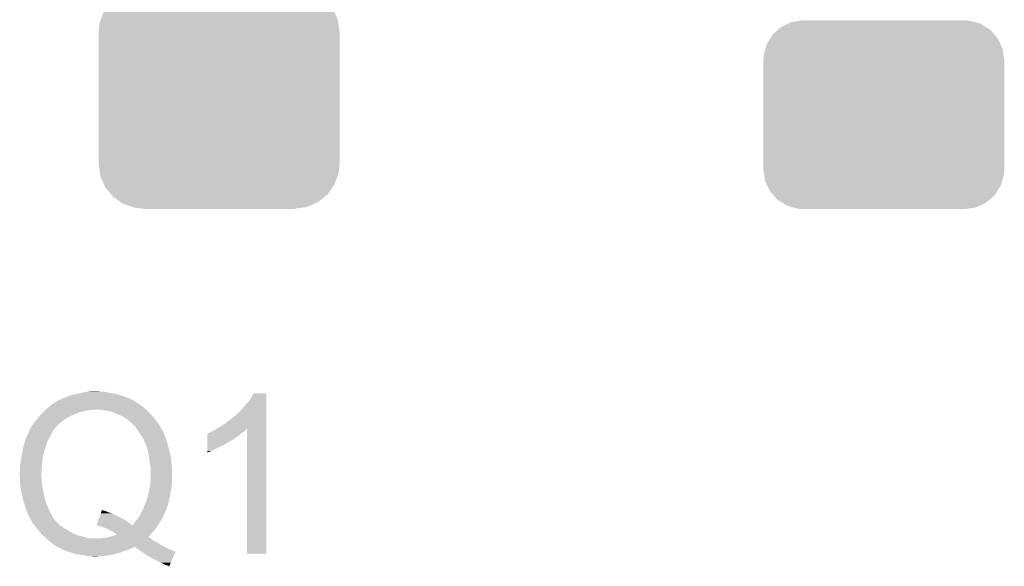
# Model space of a CAD drawing. Extents: x -1.3 to 24.2, y -3.9 to 53.4.
# Tile 13 of 24: x 10.5 to 16.6, y 17.2 to 20.5. Entities that reach past the tile are written whole.
import ezdxf

# ---------------------------------------------------------------- set-up
doc = ezdxf.new("R2010")
doc.units = 0
doc.layers.get('0').update_dxf_attribs({"linetype": 'CONTINUOUS'})
doc.layers.add('BARGRAPH_2_CLICK_V100_GTO', color=3, linetype='CONTINUOUS')
doc.layers.add('BARGRAPH_2_CLICK_V100_GTS', color=9, linetype='CONTINUOUS')

# ---------------------------------------------------------------- blocks, each defined once
blk = doc.blocks.new('CUSTOM_68')
for points in [[(-0.583128, 0.644948), (-0.536078, 0.665316), (0.587958, 0.644948), (0.530324, 0.665316)], [(-0.536078, 0.665316), (-0.503594, 0.669768), (0.530324, 0.665316), (0.517726, 0.669768)], [(-0.503594, 0.669768), (-0.46228, 0.67543), (0.517726, 0.669768), (0.46228, 0.67543)], [(-0.46228, 0.67543), (-0.46228, 0.67691), (0.46228, 0.67543), (0.46228, 0.67691)], [(-0.66231, 0.588832), (-0.645876, 0.602148), (0.659832, 0.588832), (0.648922, 0.602148)], [(-0.645876, 0.602148), (-0.604434, 0.635724), (0.648922, 0.602148), (0.601098, 0.635724)], [(-0.604434, 0.635724), (-0.583128, 0.644948), (0.601098, 0.635724), (0.587958, 0.644948)], [(-0.705438, 0.5281), (-0.693772, 0.544528), (0.703344, 0.5281), (0.696126, 0.544528)], [(-0.693772, 0.544528), (-0.66231, 0.588832), (0.696126, 0.544528), (0.659832, 0.588832)], [(-0.72405, 0.476332), (-0.705438, 0.5281), (0.726088, 0.476332), (0.703344, 0.5281)], [(-0.7366, 0.40259), (-0.730638, 0.458004), (0.7366, 0.40259), (0.728702, 0.458004)], [(-0.730638, 0.458004), (-0.72405, 0.476332), (0.728702, 0.458004), (0.726088, 0.476332)], [(-0.7366, 0.40132), (-0.7366, 0.40259), (0.7366, 0.40132), (0.7366, 0.40259)], [(-0.7366, -0.40132), (-0.7366, 0.40132), (0.7366, -0.40132), (0.7366, 0.40132)], [(-0.7366, -0.40259), (-0.7366, -0.40132), (0.7366, -0.40259), (0.7366, -0.40132)], [(-0.7287, -0.458004), (-0.7366, -0.40259), (0.730638, -0.458004), (0.7366, -0.40259)], [(-0.726088, -0.476332), (-0.7287, -0.458004), (0.724048, -0.476332), (0.730638, -0.458004)], [(-0.703342, -0.5281), (-0.726088, -0.476332), (0.705438, -0.5281), (0.724048, -0.476332)], [(-0.696126, -0.544528), (-0.703342, -0.5281), (0.69377, -0.544528), (0.705438, -0.5281)], [(-0.65983, -0.588832), (-0.696126, -0.544528), (0.66231, -0.588832), (0.69377, -0.544528)], [(-0.648922, -0.602148), (-0.65983, -0.588832), (0.645874, -0.602148), (0.66231, -0.588832)], [(-0.601096, -0.635724), (-0.648922, -0.602148), (0.604434, -0.635724), (0.645874, -0.602148)], [(-0.587958, -0.644948), (-0.601096, -0.635724), (0.583126, -0.644948), (0.604434, -0.635724)], [(-0.530322, -0.665316), (-0.587958, -0.644948), (0.536078, -0.665316), (0.583126, -0.644948)], [(-0.517726, -0.669768), (-0.530322, -0.665316), (0.503592, -0.669768), (0.536078, -0.665316)], [(-0.46228, -0.67543), (-0.517726, -0.669768), (0.46228, -0.67543), (0.503592, -0.669768)], [(-0.46228, -0.67691), (-0.46228, -0.67543), (0.46228, -0.67691), (0.46228, -0.67543)]]:
    blk.add_solid(points)
blk = doc.blocks.new('CUSTOM_69')
for points in [[(-0.625952, 0.536988), (-0.585142, 0.555872), (0.621244, 0.536988), (0.591092, 0.555872)], [(-0.585142, 0.555872), (-0.562234, 0.566472), (0.591092, 0.555872), (0.552884, 0.566472)], [(-0.562234, 0.566472), (-0.506094, 0.57464), (0.552884, 0.566472), (0.52344, 0.57464)], [(-0.506094, 0.57464), (-0.49276, 0.57658), (0.52344, 0.57464), (0.49276, 0.57658)], [(-0.69406, 0.465932), (-0.678626, 0.490572), (0.697008, 0.465932), (0.675296, 0.490572)], [(-0.678626, 0.490572), (-0.646814, 0.518606), (0.675296, 0.490572), (0.650592, 0.518606)], [(-0.646814, 0.518606), (-0.625952, 0.536988), (0.650592, 0.518606), (0.621244, 0.536988)], [(-0.723898, 0.402214), (-0.715892, 0.431072), (0.726492, 0.402214), (0.71314, 0.431072)], [(-0.715892, 0.431072), (-0.69406, 0.465932), (0.71314, 0.431072), (0.697008, 0.465932)], [(-0.7366, 0.33274), (-0.73466, 0.36342), (0.7366, 0.33274), (0.732138, 0.36342)], [(-0.73466, 0.36342), (-0.723898, 0.402214), (0.732138, 0.36342), (0.726492, 0.402214)], [(-0.7366, -0.33274), (-0.7366, 0.33274), (0.7366, -0.33274), (0.7366, 0.33274)], [(-0.732136, -0.36342), (-0.7366, -0.33274), (0.73466, -0.36342), (0.7366, -0.33274)], [(-0.726492, -0.402214), (-0.732136, -0.36342), (0.723896, -0.402214), (0.73466, -0.36342)], [(-0.713138, -0.431072), (-0.726492, -0.402214), (0.715892, -0.431072), (0.723896, -0.402214)], [(-0.697008, -0.465932), (-0.713138, -0.431072), (0.694058, -0.465932), (0.715892, -0.431072)], [(-0.675294, -0.490572), (-0.697008, -0.465932), (0.678626, -0.490572), (0.694058, -0.465932)], [(-0.650592, -0.518606), (-0.675294, -0.490572), (0.646812, -0.518606), (0.678626, -0.490572)], [(-0.621242, -0.536988), (-0.650592, -0.518606), (0.625952, -0.536988), (0.646812, -0.518606)], [(-0.591092, -0.555872), (-0.621242, -0.536988), (0.58514, -0.555872), (0.625952, -0.536988)], [(-0.552882, -0.566472), (-0.591092, -0.555872), (0.562234, -0.566472), (0.58514, -0.555872)], [(-0.52344, -0.57464), (-0.552882, -0.566472), (0.506092, -0.57464), (0.562234, -0.566472)], [(-0.49276, -0.57658), (-0.52344, -0.57464), (0.49276, -0.57658), (0.506092, -0.57464)]]:
    blk.add_solid(points)

msp = doc.modelspace()

# ---------------------------------------------------------------- linework, layer by layer
at = {"layer": 'BARGRAPH_2_CLICK_V100_GTO'}
for points in [[(10.844532, 18.237202), (10.8712, 18.24482), (11.16838, 18.237202), (11.142476, 18.24482)], [(10.8712, 18.24482), (10.89279, 18.2499), (11.142476, 18.24482), (11.125202, 18.2499)], [(10.89279, 18.2499), (10.91438, 18.25498), (11.125202, 18.2499), (11.089642, 18.25498)], [(10.91438, 18.25498), (10.943164, 18.26006), (11.089642, 18.25498), (11.071862, 18.26006)], [(10.943164, 18.26006), (10.957558, 18.2626), (11.071862, 18.26006), (11.056622, 18.2626)], [(10.957558, 18.2626), (10.982958, 18.26514), (11.031222, 18.2626), (11.021062, 18.26514)], [(11.95832, 18.227042), (11.971022, 18.252418), (12.049758, 18.227042), (12.04976, 18.252418)], [(11.971022, 18.252418), (11.971034, 18.25244), (12.04976, 18.252418), (11.971034, 18.25244)], [(10.72642, 18.17624), (10.734036, 18.181318), (11.286066, 18.17624), (11.277602, 18.181318)], [(10.734036, 18.181318), (10.745462, 18.188936), (11.277602, 18.181318), (11.269982, 18.188936)], [(10.745462, 18.188936), (10.749278, 18.19148), (11.269982, 18.188936), (11.26236, 18.19148)], [(10.749278, 18.19148), (10.756898, 18.19656), (11.26236, 18.19148), (11.25474, 18.19656)], [(10.756898, 18.19656), (10.760706, 18.199098), (11.25474, 18.19656), (11.2522, 18.199098)], [(10.760706, 18.199098), (10.764522, 18.201642), (11.2522, 18.199098), (11.247622, 18.201642)], [(10.764522, 18.201642), (10.767066, 18.20418), (11.247622, 18.201642), (11.243054, 18.20418)], [(10.767066, 18.20418), (10.769606, 18.204184), (11.243054, 18.20418), (11.243048, 18.204184)], [(10.769606, 18.204184), (10.77722, 18.20926), (11.243048, 18.204184), (11.233912, 18.20926)], [(10.77722, 18.20926), (10.78484, 18.2118), (11.233912, 18.20926), (11.22934, 18.2118)], [(10.78484, 18.2118), (10.805162, 18.22196), (11.22934, 18.2118), (11.20902, 18.22196)], [(10.805162, 18.22196), (10.8204, 18.22704), (11.20902, 18.22196), (11.195476, 18.22704)], [(10.8204, 18.22704), (10.835642, 18.234662), (11.195476, 18.22704), (11.175154, 18.234662)], [(10.835642, 18.234662), (10.844532, 18.237202), (11.175154, 18.234662), (11.16838, 18.237202)], [(11.90752, 18.163542), (11.922762, 18.18386), (12.049758, 18.163542), (12.049758, 18.18386)], [(11.922762, 18.18386), (11.94308, 18.20418), (12.049758, 18.18386), (12.049758, 18.20418)], [(11.94308, 18.20418), (11.95832, 18.227042), (12.049758, 18.20418), (12.049758, 18.227042)], [(10.665458, 18.117818), (10.668, 18.12036), (10.861036, 18.117818), (10.86612, 18.12036)], [(10.668, 18.12036), (10.67562, 18.12798), (10.86612, 18.12036), (10.88644, 18.12798)], [(10.67562, 18.12798), (10.68324, 18.1356), (10.88644, 18.12798), (10.904222, 18.1356)], [(10.68324, 18.1356), (10.68832, 18.14068), (10.904222, 18.1356), (10.92454, 18.14068)], [(10.68832, 18.14068), (10.6934, 18.14576), (10.92454, 18.14068), (10.94232, 18.14576)], [(10.6934, 18.14576), (10.69594, 18.1483), (10.94232, 18.14576), (10.95756, 18.1483)], [(10.69594, 18.1483), (10.69871, 18.15084), (10.95756, 18.1483), (10.970262, 18.15084)], [(10.69871, 18.15084), (10.70148, 18.15338), (10.982962, 18.15084), (10.993122, 18.15338)], [(10.70148, 18.15338), (10.723646, 18.173698), (11.31316, 18.15338), (11.290302, 18.173698)], [(10.723646, 18.173698), (10.72642, 18.17624), (11.290302, 18.173698), (11.286066, 18.17624)], [(11.04392, 18.15084), (11.00836, 18.15338), (11.3157, 18.15084), (11.31316, 18.15338)], [(11.07694, 18.14576), (11.04392, 18.15084), (11.32078, 18.14576), (11.3157, 18.15084)], [(11.107422, 18.138138), (11.07694, 18.14576), (11.328402, 18.138138), (11.32078, 18.14576)], [(11.13282, 18.12798), (11.107422, 18.138138), (11.33856, 18.12798), (11.328402, 18.138138)], [(11.153142, 18.120358), (11.13282, 18.12798), (11.345548, 18.120358), (11.33856, 18.12798)], [(11.16076, 18.11528), (11.153142, 18.120358), (11.350202, 18.11528), (11.345548, 18.120358)], [(11.83386, 18.0975), (11.86434, 18.120362), (12.049756, 18.0975), (12.049756, 18.120362)], [(11.86434, 18.120362), (11.90752, 18.163542), (12.049756, 18.120362), (12.049758, 18.163542)], [(10.614662, 18.05178), (10.62228, 18.06194), (10.76706, 18.05178), (10.77722, 18.06194)], [(10.62228, 18.06194), (10.629668, 18.0721), (10.77722, 18.06194), (10.78738, 18.0721)], [(10.629668, 18.0721), (10.638904, 18.0848), (10.78738, 18.0721), (10.80516, 18.0848)], [(10.638904, 18.0848), (10.6426, 18.08988), (10.80516, 18.0848), (10.811934, 18.08988)], [(10.6426, 18.08988), (10.650912, 18.10004), (10.811934, 18.08988), (10.825482, 18.10004)], [(10.650912, 18.10004), (10.665458, 18.117818), (10.825482, 18.10004), (10.861036, 18.117818)], [(11.168384, 18.112738), (11.16076, 18.11528), (11.352532, 18.112738), (11.350202, 18.11528)], [(11.176004, 18.10766), (11.168384, 18.112738), (11.357188, 18.10766), (11.352532, 18.112738)], [(11.178546, 18.107646), (11.176004, 18.10766), (11.3572, 18.107646), (11.357188, 18.10766)], [(11.181094, 18.10258), (11.178546, 18.107646), (11.361844, 18.10258), (11.3572, 18.107646)], [(11.183626, 18.102576), (11.181094, 18.10258), (11.361848, 18.102576), (11.361844, 18.10258)], [(11.190878, 18.0975), (11.183626, 18.102576), (11.3665, 18.0975), (11.361848, 18.102576)], [(11.209022, 18.084798), (11.190878, 18.0975), (11.375816, 18.084798), (11.3665, 18.0975)], [(11.23442, 18.06194), (11.209022, 18.084798), (11.39258, 18.06194), (11.375816, 18.084798)], [(11.236678, 18.0594), (11.23442, 18.06194), (11.394442, 18.0594), (11.39258, 18.06194)], [(11.25474, 18.03908), (11.236678, 18.0594), (11.405872, 18.03908), (11.394442, 18.0594)], [(11.777982, 18.05432), (11.80592, 18.07464), (12.049754, 18.05432), (12.049756, 18.07464)], [(11.80592, 18.07464), (11.83386, 18.0975), (12.049756, 18.07464), (12.049756, 18.0975)], [(10.587466, 17.995902), (10.594636, 18.01114), (10.728962, 17.995902), (10.73912, 18.01114)], [(10.594636, 18.01114), (10.59942, 18.021304), (10.73912, 18.01114), (10.743188, 18.021304)], [(10.59942, 18.021304), (10.599424, 18.02384), (10.743188, 18.021304), (10.744204, 18.02384)], [(10.599424, 18.02384), (10.599426, 18.023846), (10.744204, 18.02384), (10.744208, 18.023846)], [(10.599426, 18.023846), (10.60196, 18.026384), (10.744208, 18.023846), (10.746746, 18.026384)], [(10.60196, 18.026384), (10.604502, 18.034004), (10.746746, 18.026384), (10.754362, 18.034004)], [(10.604502, 18.034004), (10.60958, 18.041622), (10.754362, 18.034004), (10.758172, 18.041622)], [(10.60958, 18.041622), (10.610848, 18.04416), (10.758172, 18.041622), (10.759442, 18.04416)], [(10.610848, 18.04416), (10.614662, 18.05178), (10.759442, 18.04416), (10.76706, 18.05178)], [(11.268288, 18.01876), (11.25474, 18.03908), (11.4173, 18.01876), (11.405872, 18.03908)], [(11.26998, 18.01622), (11.268288, 18.01876), (11.418572, 18.01622), (11.4173, 18.01876)], [(11.274744, 18.008598), (11.26998, 18.01622), (11.422382, 18.008598), (11.418572, 18.01622)], [(11.281094, 17.998438), (11.274744, 18.008598), (11.42492, 17.998438), (11.422382, 18.008598)], [(11.6891, 17.9959), (11.689102, 18.00606), (11.88212, 17.9959), (11.894312, 18.00606)], [(11.689102, 18.00606), (11.691626, 18.006066), (11.894312, 18.00606), (11.894318, 18.006066)], [(11.691626, 18.006066), (11.69416, 18.0086), (11.894318, 18.006066), (11.89736, 18.0086)], [(11.69416, 18.0086), (11.694164, 18.008602), (11.89736, 18.0086), (11.897362, 18.008602)], [(11.694164, 18.008602), (11.699242, 18.01114), (11.897362, 18.008602), (11.90117, 18.01114)], [(11.699242, 18.01114), (11.706864, 18.013682), (11.90117, 18.01114), (11.904982, 18.013682)], [(11.706864, 18.013682), (11.714482, 18.01876), (11.904982, 18.013682), (11.9126, 18.01876)], [(11.714482, 18.01876), (11.724638, 18.02384), (11.9126, 18.01876), (11.91768, 18.02384)], [(11.724638, 18.02384), (11.741562, 18.033994), (11.91768, 18.02384), (11.927834, 18.033994)], [(11.741562, 18.033994), (11.741572, 18.034), (11.927834, 18.033994), (11.930358, 18.034)], [(11.741572, 18.034), (11.75004, 18.03908), (12.049754, 18.034), (12.049754, 18.03908)], [(11.75004, 18.03908), (11.777982, 18.05432), (12.049754, 18.03908), (12.049754, 18.05432)], [(11.93038, 17.272022), (11.930358, 18.034), (12.049738, 17.272022), (12.049754, 18.034)], [(10.56386, 17.929862), (10.573484, 17.96034), (10.70102, 17.929862), (10.71118, 17.96034)], [(10.573484, 17.96034), (10.5791, 17.97812), (10.71118, 17.96034), (10.72007, 17.97812)], [(10.5791, 17.97812), (10.587466, 17.995902), (10.72007, 17.97812), (10.728962, 17.995902)], [(11.28268, 17.9959), (11.281094, 17.998438), (11.42619, 17.9959), (11.42492, 17.998438)], [(11.28776, 17.98828), (11.28268, 17.9959), (11.43, 17.98828), (11.42619, 17.9959)], [(11.29284, 17.98066), (11.28776, 17.98828), (11.43305, 17.98066), (11.43, 17.98828)], [(11.294538, 17.975582), (11.29284, 17.98066), (11.43508, 17.975582), (11.43305, 17.98066)], [(11.295388, 17.973038), (11.294538, 17.975582), (11.435928, 17.973038), (11.43508, 17.975582)], [(11.30046, 17.970486), (11.295388, 17.973038), (11.43678, 17.970486), (11.435928, 17.973038)], [(11.300462, 17.965416), (11.30046, 17.970486), (11.43847, 17.965416), (11.43678, 17.970486)], [(11.302806, 17.96034), (11.300462, 17.965416), (11.44016, 17.96034), (11.43847, 17.965416)], [(11.315702, 17.9324), (11.302806, 17.96034), (11.448144, 17.9324), (11.44016, 17.96034)], [(11.689088, 17.93748), (11.68909, 17.9451), (11.790678, 17.93748), (11.803382, 17.9451)], [(11.68909, 17.95272), (11.689094, 17.96796), (11.816076, 17.95272), (11.841482, 17.96796)], [(11.68909, 17.952698), (11.68909, 17.95272), (11.81354, 17.952698), (11.816076, 17.95272)], [(11.68909, 17.950174), (11.68909, 17.952698), (11.813526, 17.950174), (11.81354, 17.952698)], [(11.68909, 17.9451), (11.68909, 17.950174), (11.803382, 17.9451), (11.813526, 17.950174)], [(11.689094, 17.96796), (11.689096, 17.9832), (11.841482, 17.96796), (11.86434, 17.9832)], [(11.689096, 17.9832), (11.6891, 17.9959), (11.86434, 17.9832), (11.88212, 17.9959)], [(10.551, 17.858742), (10.55624, 17.88668), (10.6807, 17.858742), (10.688318, 17.88668)], [(10.55624, 17.88668), (10.56117, 17.91462), (10.688318, 17.88668), (10.69594, 17.91462)], [(10.56117, 17.91462), (10.56386, 17.929862), (10.69594, 17.91462), (10.70102, 17.929862)], [(11.31788, 17.92478), (11.315702, 17.9324), (11.45032, 17.92478), (11.448144, 17.9324)], [(11.32586, 17.896838), (11.31788, 17.92478), (11.457306, 17.896838), (11.45032, 17.92478)], [(11.327676, 17.88414), (11.32586, 17.896838), (11.46048, 17.88414), (11.457306, 17.896838)], [(11.33094, 17.86128), (11.327676, 17.88414), (11.46556, 17.86128), (11.46048, 17.88414)], [(11.68908, 17.89938), (11.689086, 17.92986), (11.711938, 17.89938), (11.7729, 17.92986)], [(11.68908, 17.89179), (11.68908, 17.89938), (11.68908, 17.89179), (11.711938, 17.89938)], [(11.689086, 17.92986), (11.689088, 17.93748), (11.7729, 17.92986), (11.790678, 17.93748)], [(10.54354, 17.81048), (10.54608, 17.82826), (10.67689, 17.81048), (10.67816, 17.82826)], [(10.54608, 17.82826), (10.54862, 17.84604), (10.67816, 17.82826), (10.67964, 17.84604)], [(10.54862, 17.84604), (10.551, 17.858742), (10.67964, 17.84604), (10.6807, 17.858742)], [(11.330942, 17.861278), (11.33094, 17.86128), (11.46556, 17.861278), (11.46556, 17.86128)], [(11.33602, 17.82826), (11.330942, 17.861278), (11.469036, 17.82826), (11.46556, 17.861278)], [(11.33856, 17.81556), (11.33602, 17.82826), (11.470374, 17.81556), (11.469036, 17.82826)], [(10.541, 17.772382), (10.54354, 17.782542), (10.674168, 17.772382), (10.674894, 17.782542)], [(10.541, 17.75714), (10.541, 17.772382), (10.67308, 17.75714), (10.674168, 17.772382)], [(10.54354, 17.782542), (10.54354, 17.81048), (10.674894, 17.782542), (10.67689, 17.81048)], [(11.338984, 17.81302), (11.33856, 17.81556), (11.47064, 17.81302), (11.470374, 17.81556)], [(11.3411, 17.800318), (11.338984, 17.81302), (11.471246, 17.800318), (11.47064, 17.81302)], [(11.3411, 17.75968), (11.3411, 17.800318), (11.47318, 17.75968), (11.471246, 17.800318)], [(11.3411, 17.71904), (11.3411, 17.75968), (11.47318, 17.71904), (11.47318, 17.75968)], [(10.54189, 17.739362), (10.541, 17.75714), (10.67308, 17.739362), (10.67308, 17.75714)], [(10.542524, 17.726662), (10.54189, 17.739362), (10.67562, 17.726662), (10.67308, 17.739362)], [(10.543286, 17.711422), (10.542524, 17.726662), (10.67562, 17.711422), (10.67562, 17.726662)], [(10.54354, 17.70634), (10.543286, 17.711422), (10.676346, 17.70634), (10.67562, 17.711422)], [(10.544878, 17.69364), (10.54354, 17.70634), (10.67816, 17.69364), (10.676346, 17.70634)], [(11.338754, 17.68856), (11.339732, 17.701258), (11.47064, 17.68856), (11.47064, 17.701258)], [(11.339732, 17.701258), (11.340904, 17.716498), (11.47064, 17.701258), (11.47318, 17.716498)], [(11.340904, 17.716498), (11.3411, 17.71904), (11.47318, 17.716498), (11.47318, 17.71904)], [(10.547016, 17.67332), (10.544878, 17.69364), (10.6807, 17.67332), (10.67816, 17.69364)], [(10.54862, 17.658082), (10.547016, 17.67332), (10.684088, 17.658082), (10.6807, 17.67332)], [(10.550908, 17.65046), (10.54862, 17.658082), (10.68578, 17.65046), (10.684088, 17.658082)], [(10.55624, 17.632682), (10.550908, 17.65046), (10.689524, 17.632682), (10.68578, 17.65046)], [(11.32332, 17.62252), (11.33094, 17.653), (11.459028, 17.62252), (11.465558, 17.653)], [(11.33094, 17.653002), (11.33856, 17.68602), (11.46556, 17.653002), (11.470276, 17.68602)], [(11.33094, 17.653), (11.33094, 17.653002), (11.465558, 17.653), (11.46556, 17.653002)], [(11.33856, 17.68602), (11.338754, 17.68856), (11.470276, 17.68602), (11.47064, 17.68856)], [(10.55878, 17.612362), (10.55624, 17.632682), (10.693802, 17.612362), (10.689524, 17.632682)], [(10.56132, 17.602202), (10.55878, 17.612362), (10.69594, 17.602202), (10.693802, 17.612362)], [(10.56386, 17.592042), (10.56132, 17.602202), (10.699328, 17.592042), (10.69594, 17.602202)], [(10.569304, 17.57934), (10.56386, 17.592042), (10.70356, 17.57934), (10.699328, 17.592042)], [(10.571478, 17.574262), (10.569304, 17.57934), (10.705818, 17.574262), (10.70356, 17.57934)], [(11.30554, 17.56918), (11.309604, 17.57934), (11.44669, 17.56918), (11.450318, 17.57934)], [(11.309604, 17.57934), (11.3157, 17.594578), (11.450318, 17.57934), (11.453366, 17.594578)], [(11.3157, 17.594578), (11.321934, 17.61744), (11.453366, 17.594578), (11.45794, 17.61744)], [(11.321934, 17.61744), (11.32332, 17.62252), (11.45794, 17.61744), (11.459028, 17.62252)], [(10.57402, 17.556484), (10.571478, 17.574262), (10.71372, 17.556484), (10.705818, 17.574262)], [(10.574022, 17.55648), (10.57402, 17.556484), (10.71372, 17.55648), (10.71372, 17.556484)], [(10.58164, 17.54124), (10.574022, 17.55648), (10.719816, 17.54124), (10.71372, 17.55648)], [(10.585704, 17.53108), (10.58164, 17.54124), (10.72388, 17.53108), (10.719816, 17.54124)], [(10.586718, 17.528542), (10.585704, 17.53108), (10.72529, 17.528542), (10.72388, 17.53108)], [(10.589258, 17.518382), (10.586718, 17.528542), (10.730936, 17.518382), (10.72529, 17.528542)], [(10.59942, 17.49806), (10.589258, 17.518382), (10.742224, 17.49806), (10.730936, 17.518382)], [(11.025588, 17.4879), (11.036588, 17.518382), (11.16838, 17.4879), (11.107418, 17.518382)], [(11.036588, 17.518382), (11.039338, 17.526), (11.107418, 17.518382), (11.08202, 17.526)], [(11.039338, 17.526), (11.041172, 17.531082), (11.08202, 17.526), (11.071858, 17.531082)], [(11.041172, 17.531082), (11.042088, 17.53362), (11.071858, 17.531082), (11.061702, 17.53362)], [(11.042088, 17.53362), (11.043004, 17.53616), (11.061702, 17.53362), (11.05408, 17.53616)], [(11.043004, 17.53616), (11.043916, 17.538684), (11.05408, 17.53616), (11.04903, 17.538684)], [(11.043916, 17.538684), (11.048996, 17.5387), (11.04903, 17.538684), (11.048996, 17.5387)], [(11.27651, 17.50822), (11.282316, 17.51838), (11.42238, 17.50822), (11.42746, 17.51838)], [(11.282316, 17.51838), (11.28522, 17.52346), (11.42746, 17.51838), (11.429152, 17.52346)], [(11.28522, 17.52346), (11.289734, 17.533618), (11.429152, 17.52346), (11.43254, 17.533618)], [(11.289734, 17.533618), (11.29199, 17.538696), (11.43254, 17.533618), (11.435078, 17.538696)], [(11.29199, 17.538696), (11.293118, 17.541234), (11.435078, 17.538696), (11.437614, 17.541234)], [(11.293118, 17.541234), (11.294248, 17.543776), (11.437614, 17.541234), (11.43762, 17.543776)], [(11.294248, 17.543776), (11.30554, 17.56918), (11.43762, 17.543776), (11.44669, 17.56918)], [(10.606564, 17.485362), (10.59942, 17.49806), (10.749278, 17.485362), (10.742224, 17.49806)], [(10.616562, 17.467586), (10.606564, 17.485362), (10.767054, 17.467586), (10.749278, 17.485362)], [(10.61799, 17.465046), (10.616562, 17.467586), (10.76706, 17.465046), (10.767054, 17.467586)], [(10.619422, 17.462502), (10.61799, 17.465046), (10.769598, 17.462502), (10.76706, 17.465046)], [(10.622278, 17.457422), (10.619422, 17.462502), (10.777218, 17.457422), (10.769598, 17.462502)], [(10.628266, 17.449802), (10.622278, 17.457422), (10.782298, 17.449802), (10.777218, 17.457422)], [(11.010924, 17.447264), (11.019174, 17.470122), (11.226796, 17.447264), (11.198858, 17.470122)], [(11.019174, 17.470122), (11.025588, 17.4879), (11.198858, 17.470122), (11.16838, 17.4879)], [(11.234414, 17.449798), (11.2395, 17.45742), (11.387972, 17.449798), (11.392822, 17.45742)], [(11.2395, 17.45742), (11.241404, 17.45996), (11.392822, 17.45742), (11.39444, 17.45996)], [(11.241404, 17.45996), (11.25474, 17.47774), (11.39444, 17.45996), (11.405108, 17.47774)], [(11.25474, 17.47774), (11.260836, 17.48536), (11.405108, 17.47774), (11.40968, 17.48536)], [(11.260836, 17.48536), (11.2649, 17.49044), (11.40968, 17.48536), (11.412502, 17.49044)], [(11.2649, 17.49044), (11.27506, 17.50568), (11.412502, 17.49044), (11.420968, 17.50568)], [(11.27506, 17.50568), (11.27651, 17.50822), (11.420968, 17.50568), (11.42238, 17.50822)], [(10.634256, 17.44218), (10.628266, 17.449802), (10.79246, 17.44218), (10.782298, 17.449802)], [(10.64024, 17.434562), (10.634256, 17.44218), (10.805158, 17.434562), (10.79246, 17.44218)], [(10.648226, 17.4244), (10.64024, 17.434562), (10.81786, 17.4244), (10.805158, 17.434562)], [(10.65022, 17.42186), (10.648226, 17.4244), (10.82294, 17.42186), (10.81786, 17.4244)], [(10.654454, 17.41678), (10.65022, 17.42186), (10.833098, 17.41678), (10.82294, 17.42186)], [(10.66292, 17.40662), (10.654454, 17.41678), (10.84834, 17.40662), (10.833098, 17.41678)], [(10.671388, 17.39646), (10.66292, 17.40662), (10.866118, 17.39646), (10.84834, 17.40662)], [(11.010922, 17.447254), (11.010924, 17.44726), (11.386354, 17.447254), (11.386358, 17.44726)], [(11.0363, 17.43964), (11.010922, 17.447254), (11.381508, 17.43964), (11.386354, 17.447254)], [(11.010924, 17.44726), (11.010924, 17.447264), (11.229336, 17.44726), (11.226796, 17.447264)], [(11.059158, 17.43202), (11.0363, 17.43964), (11.37666, 17.43202), (11.381508, 17.43964)], [(11.08202, 17.42186), (11.059158, 17.43202), (11.368346, 17.42186), (11.37666, 17.43202)], [(11.0998, 17.4117), (11.08202, 17.42186), (11.360032, 17.4117), (11.368346, 17.42186)], [(11.115036, 17.404082), (11.0998, 17.4117), (11.3538, 17.404082), (11.360032, 17.4117)], [(11.115038, 17.40408), (11.115036, 17.404082), (11.353798, 17.40408), (11.3538, 17.404082)], [(11.12774, 17.396462), (11.115038, 17.40408), (11.346876, 17.396462), (11.353798, 17.40408)], [(11.229336, 17.44726), (11.234414, 17.449798), (11.386358, 17.44726), (11.387972, 17.449798)], [(10.675618, 17.391382), (10.671388, 17.39646), (10.879662, 17.391382), (10.866118, 17.39646)], [(10.686794, 17.381222), (10.675618, 17.391382), (10.906758, 17.381222), (10.879662, 17.391382)], [(10.692386, 17.37614), (10.686794, 17.381222), (10.932158, 17.37614), (10.906758, 17.381222)], [(10.700764, 17.368522), (10.692386, 17.37614), (10.955018, 17.368522), (10.932158, 17.37614)], [(10.70356, 17.36598), (10.700764, 17.368522), (10.98042, 17.36598), (10.955018, 17.368522)], [(10.703566, 17.365976), (10.70356, 17.36598), (11.343642, 17.365976), (11.343632, 17.36598)], [(10.712134, 17.35836), (10.703566, 17.365976), (11.35126, 17.35836), (11.343642, 17.365976)], [(10.717846, 17.353282), (10.712134, 17.35836), (11.358878, 17.353282), (11.35126, 17.35836)], [(10.72642, 17.34566), (10.717846, 17.353282), (11.372598, 17.34566), (11.358878, 17.353282)], [(10.733194, 17.34058), (10.72642, 17.34566), (11.38174, 17.34058), (11.372598, 17.34566)], [(10.74674, 17.33042), (10.733194, 17.34058), (11.398674, 17.33042), (11.38174, 17.34058)], [(11.033758, 17.36598), (11.049, 17.36852), (11.343632, 17.36598), (11.336022, 17.36852)], [(11.049, 17.36852), (11.07184, 17.371058), (11.336022, 17.36852), (11.330946, 17.371058)], [(11.07184, 17.371058), (11.071858, 17.37106), (11.330946, 17.371058), (11.330946, 17.37106)], [(11.071858, 17.37106), (11.09213, 17.376128), (11.330946, 17.37106), (11.328406, 17.376128)], [(11.09213, 17.376128), (11.09218, 17.37614), (11.328406, 17.376128), (11.328416, 17.37614)], [(11.09218, 17.37614), (11.115038, 17.38122), (11.328416, 17.37614), (11.33303, 17.38122)], [(11.115038, 17.38122), (11.137806, 17.39134), (11.33303, 17.38122), (11.342224, 17.39134)], [(11.135364, 17.39138), (11.12774, 17.396462), (11.34226, 17.39138), (11.346876, 17.396462)], [(11.137806, 17.39134), (11.135364, 17.39138), (11.342224, 17.39134), (11.34226, 17.39138)], [(10.75436, 17.32534), (10.74674, 17.33042), (11.40714, 17.32534), (11.398674, 17.33042)], [(10.759434, 17.320266), (10.75436, 17.32534), (11.416444, 17.320266), (11.40714, 17.32534)], [(10.761974, 17.32026), (10.759434, 17.320266), (11.416454, 17.32026), (11.416444, 17.320266)], [(10.76452, 17.317722), (10.761974, 17.32026), (11.421108, 17.317722), (11.416454, 17.32026)], [(10.769604, 17.31518), (10.76452, 17.317722), (11.425768, 17.31518), (11.421108, 17.317722)], [(10.769616, 17.315174), (10.769604, 17.31518), (11.242034, 17.315174), (11.244576, 17.31518)], [(10.774688, 17.312638), (10.769616, 17.315174), (11.239496, 17.312638), (11.242034, 17.315174)], [(10.779768, 17.310098), (10.774688, 17.312638), (11.234418, 17.310098), (11.239496, 17.312638)], [(10.789926, 17.305018), (10.779768, 17.310098), (11.226798, 17.305018), (11.234418, 17.310098)], [(10.795006, 17.302478), (10.789926, 17.305018), (11.214096, 17.302478), (11.226798, 17.305018)], [(10.80516, 17.2974), (10.795006, 17.302478), (11.207326, 17.2974), (11.214096, 17.302478)], [(10.811938, 17.294858), (10.80516, 17.2974), (11.203938, 17.294858), (11.207326, 17.2974)], [(10.818712, 17.292318), (10.811938, 17.294858), (11.188698, 17.292318), (11.203938, 17.294858)], [(10.83225, 17.28724), (10.818712, 17.292318), (11.17346, 17.28724), (11.188698, 17.292318)], [(10.8458, 17.282158), (10.83225, 17.28724), (11.163296, 17.282158), (11.17346, 17.28724)], [(10.854438, 17.279618), (10.8458, 17.282158), (11.158218, 17.279618), (11.163296, 17.282158)], [(10.888978, 17.26946), (10.854438, 17.279618), (11.117582, 17.26946), (11.158218, 17.279618)], [(11.251504, 17.3101), (11.244576, 17.31518), (11.43508, 17.3101), (11.425768, 17.31518)], [(11.268824, 17.2974), (11.251504, 17.3101), (11.46556, 17.2974), (11.43508, 17.3101)], [(11.28268, 17.28724), (11.268824, 17.2974), (11.487872, 17.28724), (11.46556, 17.2974)], [(11.28652, 17.28468), (11.28268, 17.28724), (11.493492, 17.28468), (11.487872, 17.28724)], [(11.32078, 17.26184), (11.28652, 17.28468), (11.483698, 17.26184), (11.493492, 17.28468)], [(10.924538, 17.26438), (10.888978, 17.26946), (11.09726, 17.26438), (11.117582, 17.26946)], [(10.942318, 17.26184), (10.924538, 17.26438), (11.082018, 17.26184), (11.09726, 17.26438)], [(10.957558, 17.256762), (10.942318, 17.26184), (11.05155, 17.256762), (11.082018, 17.26184)], [(10.982958, 17.25676), (10.957558, 17.256762), (11.051538, 17.25676), (11.05155, 17.256762)], [(10.993118, 17.25422), (10.982958, 17.25676), (11.005818, 17.25422), (11.02868, 17.25676)], [(11.356342, 17.24152), (11.32078, 17.26184), (11.474986, 17.24152), (11.483698, 17.26184)], [(11.389358, 17.22628), (11.356342, 17.24152), (11.468452, 17.22628), (11.474986, 17.24152)], [(11.402058, 17.21866), (11.389358, 17.22628), (11.465184, 17.21866), (11.468452, 17.22628)], [(11.414762, 17.21358), (11.402058, 17.21866), (11.463006, 17.21358), (11.465184, 17.21866)], [(12.049738, 17.272), (11.93038, 17.272022), (12.049738, 17.272), (12.049738, 17.272022)], [(11.427458, 17.20596), (11.414762, 17.21358), (11.45974, 17.20596), (11.463006, 17.21358)], [(11.435082, 17.20342), (11.427458, 17.20596), (11.45865, 17.20342), (11.45974, 17.20596)], [(11.445238, 17.200882), (11.435082, 17.20342), (11.457562, 17.200882), (11.45865, 17.20342)], [(11.450316, 17.198342), (11.445238, 17.200882), (11.456472, 17.198342), (11.457562, 17.200882)], [(11.452854, 17.195806), (11.450316, 17.198342), (11.455386, 17.195806), (11.456472, 17.198342)], [(11.455384, 17.1958), (11.452854, 17.195806), (11.455384, 17.1958), (11.455386, 17.195806)]]:
    msp.add_solid(points, dxfattribs=at)

# ---------------------------------------------------------------- block references
at = {"layer": 'BARGRAPH_2_CLICK_V100_GTS'}
for name, p in [('CUSTOM_68', (11.7602, 20.05584)), ('CUSTOM_69', (15.8242, 19.95424))]:
    msp.add_blockref(name, p, dxfattribs=at)

doc.saveas('drawing.dxf')
